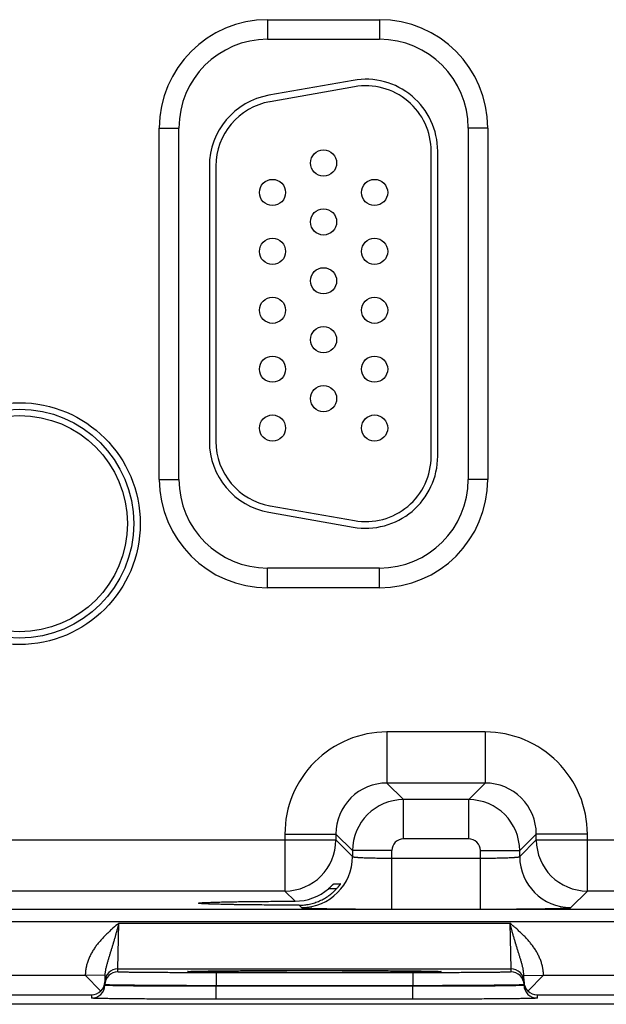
# Model space of a CAD drawing. Header units: inches. Extents: x 0 to 34, y 0 to 22.
# Tile 31 of 111: x 14.9 to 15.8, y 12.8 to 14.3. Entities that reach past the tile are written whole.
import ezdxf

# ---------------------------------------------------------------- set-up
doc = ezdxf.new("R2010")
doc.units = ezdxf.units.IN
doc.header["$LTSCALE"] = 1.87
doc.header["$MEASUREMENT"] = 0
doc.layers.get('0').update_dxf_attribs({"linetype": 'CONTINUOUS'})

msp = doc.modelspace()

# ---------------------------------------------------------------- linework, layer by layer
at = {"color": 7, "linetype": 'CONTINUOUS'}
for p, q in [((15.2841, 14.3353), (15.4551, 14.3353)), ((15.2841, 14.3353), (15.2841, 14.3053)), ((15.4551, 14.3353), (15.4551, 14.3053)), ((15.2841, 14.3053), (15.4551, 14.3053)), ((15.415, 14.2426), (15.286, 14.2199)), ((15.4168, 14.2328), (15.2878, 14.21)), ((15.1186, 14.1698), (15.1486, 14.1698)), ((15.1186, 13.6328), (15.1186, 14.1698)), ((15.1486, 13.6328), (15.1486, 14.1698)), ((15.6207, 14.1698), (15.5907, 14.1698)), ((15.5907, 14.1698), (15.5907, 13.6328)), ((15.6207, 14.1698), (15.6207, 13.6328)), ((15.5341, 13.6683), (15.5341, 14.1343)), ((15.5441, 13.6683), (15.5441, 14.1343)), ((15.1951, 14.1115), (15.1951, 13.691)), ((15.2051, 14.1115), (15.2051, 13.691)), ((15.1186, 13.6328), (15.1486, 13.6328)), ((15.6207, 13.6328), (15.5907, 13.6328)), ((15.2878, 13.5925), (15.4168, 13.5698)), ((15.286, 13.5827), (15.415, 13.5599)), ((15.4551, 13.4972), (15.2841, 13.4972)), ((15.2841, 13.4672), (15.2841, 13.4972)), ((15.4551, 13.4672), (15.4551, 13.4972)), ((15.4551, 13.4672), (15.2841, 13.4672)), ((15.6168, 13.2469), (15.4665, 13.2469)), ((15.4665, 13.2469), (15.4665, 13.1689)), ((15.6168, 13.2469), (15.6168, 13.1689)), ((15.6168, 13.1689), (15.4665, 13.1689)), ((15.4665, 13.1689), (15.4919, 13.1435)), ((15.6168, 13.1689), (15.5914, 13.1435)), ((15.5914, 13.1435), (15.4919, 13.1435)), ((15.4919, 13.0836), (15.4919, 13.1435)), ((15.5914, 13.0836), (15.5914, 13.1435)), ((15.3105, 13.0909), (15.3885, 13.0909)), ((15.3105, 13.0909), (15.3105, 13.0039)), ((15.3885, 13.0909), (15.4139, 13.0656)), ((15.3885, 13.0909), (15.3885, 13.0819)), ((15.6948, 13.0909), (15.6694, 13.0656)), ((15.7728, 13.0909), (15.6948, 13.0909)), ((15.6948, 13.0819), (15.6948, 13.0909)), ((15.7728, 13.0039), (15.7728, 13.0909)), ((14.7648, 13.0819), (15.3885, 13.0819)), ((15.3885, 13.0819), (15.4139, 13.0565)), ((15.5914, 13.0836), (15.4919, 13.0836)), ((15.6694, 13.0565), (15.6948, 13.0819)), ((15.6948, 13.0819), (16.3185, 13.0819)), ((15.4739, 13.0656), (15.4139, 13.0656)), ((15.4139, 13.0656), (15.4139, 13.0565)), ((15.4739, 12.9762), (15.4739, 13.0656)), ((15.6094, 13.0656), (15.6694, 13.0656)), ((15.6094, 12.9762), (15.6094, 13.0656)), ((15.6694, 13.0565), (15.6694, 13.0656)), ((15.4739, 13.0542), (15.6094, 13.0542)), ((15.3852, 13.0151), (15.3955, 13.0151)), ((15.3105, 13.0039), (14.8428, 13.0039)), ((15.3261, 12.9883), (15.3105, 13.0039)), ((15.3895, 13.0073), (15.3771, 13.0073)), ((15.7474, 12.9785), (15.7728, 13.0039)), ((16.2405, 13.0039), (15.7728, 13.0039)), ((15.1785, 12.9853), (15.1785, 12.9853)), ((10.2741, 12.9761), (17.6723, 12.9761)), ((15.3322, 12.9822), (15.3359, 12.9785)), ((15.4739, 12.9762), (15.6094, 12.9762)), ((10.2741, 12.9571), (17.6723, 12.9571)), ((15.0553, 12.8849), (15.0568, 12.9549)), ((15.0568, 12.9549), (15.6544, 12.9549)), ((15.6544, 12.9549), (15.656, 12.8849)), ((15.0553, 12.8849), (15.656, 12.8849)), ((15.0553, 12.8803), (15.0553, 12.8849)), ((15.1619, 12.8808), (15.1641, 12.881)), ((15.1644, 12.881), (15.1646, 12.881)), ((15.1646, 12.881), (15.1649, 12.8811)), ((15.1649, 12.8811), (15.1652, 12.8811)), ((15.1652, 12.8811), (15.1658, 12.8811)), ((15.1658, 12.8811), (15.1665, 12.8811)), ((15.1665, 12.8811), (15.1678, 12.8812)), ((15.1678, 12.8812), (15.1693, 12.8812)), ((15.1693, 12.8812), (15.1718, 12.8813)), ((15.1718, 12.8813), (15.1748, 12.8814)), ((15.1748, 12.8814), (15.1785, 12.8815)), ((15.1785, 12.8815), (15.183, 12.8816)), ((15.183, 12.8816), (15.1884, 12.8816)), ((15.1884, 12.8816), (15.1935, 12.8817)), ((15.1935, 12.8817), (15.1994, 12.8818)), ((15.1994, 12.8818), (15.2061, 12.8819)), ((15.506, 12.8789), (15.2053, 12.8789)), ((15.2053, 12.8789), (15.2053, 12.8591)), ((15.2061, 12.8819), (15.2141, 12.8819)), ((15.2141, 12.8819), (15.2237, 12.882)), ((15.2237, 12.882), (15.2324, 12.8821)), ((15.2324, 12.8821), (15.2426, 12.8822)), ((15.2426, 12.8822), (15.255, 12.8822)), ((15.255, 12.8822), (15.2647, 12.8823)), ((15.2647, 12.8823), (15.2755, 12.8823)), ((15.2755, 12.8823), (15.2872, 12.8824)), ((15.2872, 12.8824), (15.2992, 12.8824)), ((15.2992, 12.8824), (15.3113, 12.8824)), ((15.3113, 12.8824), (15.3237, 12.8825)), ((15.3237, 12.8825), (15.3362, 12.8825)), ((15.3362, 12.8825), (15.3488, 12.8825)), ((15.3488, 12.8825), (15.3614, 12.8825)), ((15.3614, 12.8825), (15.374, 12.8825)), ((15.374, 12.8825), (15.3865, 12.8825)), ((15.3865, 12.8825), (15.3989, 12.8824)), ((15.3989, 12.8824), (15.4111, 12.8824)), ((15.4111, 12.8824), (15.4231, 12.8824)), ((15.4231, 12.8824), (15.4347, 12.8823)), ((15.4347, 12.8823), (15.4461, 12.8823)), ((15.4461, 12.8823), (15.457, 12.8822)), ((15.457, 12.8822), (15.4675, 12.8822)), ((15.4675, 12.8822), (15.4776, 12.8821)), ((15.4776, 12.8821), (15.4871, 12.882)), ((15.4871, 12.882), (15.4959, 12.882)), ((15.4959, 12.882), (15.5031, 12.8819)), ((15.5031, 12.8819), (15.5119, 12.8818)), ((15.506, 12.8789), (15.506, 12.8591)), ((15.5119, 12.8818), (15.5188, 12.8817)), ((15.5188, 12.8817), (15.5244, 12.8816)), ((15.5244, 12.8816), (15.5289, 12.8815)), ((15.5289, 12.8815), (15.5326, 12.8815)), ((15.5326, 12.8815), (15.5365, 12.8814)), ((15.5365, 12.8814), (15.5395, 12.8813)), ((15.5395, 12.8813), (15.5419, 12.8812)), ((15.5419, 12.8812), (15.5433, 12.8812)), ((15.5433, 12.8812), (15.5445, 12.8812)), ((15.5445, 12.8812), (15.5454, 12.8811)), ((15.5454, 12.8811), (15.5459, 12.8811)), ((15.5459, 12.8811), (15.5463, 12.8811)), ((15.5463, 12.8811), (15.5466, 12.8811)), ((15.5466, 12.8811), (15.5469, 12.881)), ((15.5472, 12.881), (15.5494, 12.8808)), ((15.656, 12.8849), (15.656, 12.8803)), ((14.7758, 12.8753), (15.0055, 12.8753)), ((15.0354, 12.8747), (15.0055, 12.8752)), ((15.0292, 12.8511), (15.0055, 12.8752)), ((15.0354, 12.8747), (15.0353, 12.8649)), ((15.0353, 12.8599), (15.0353, 12.8649)), ((15.0353, 12.8606), (15.0353, 12.8649)), ((15.6758, 12.8747), (15.7057, 12.8752)), ((15.676, 12.8649), (15.6758, 12.8747)), ((15.676, 12.8649), (15.676, 12.8606)), ((15.676, 12.8649), (15.676, 12.8599)), ((15.682, 12.8511), (15.7058, 12.8753)), ((15.7058, 12.8753), (15.9355, 12.8753)), ((15.0353, 12.8606), (15.0353, 12.8599)), ((15.506, 12.8591), (15.2053, 12.8591)), ((15.2053, 12.8591), (15.2053, 12.8584)), ((15.506, 12.8584), (15.2053, 12.8584)), ((15.2053, 12.8386), (15.2053, 12.8584)), ((15.506, 12.8591), (15.506, 12.8584)), ((15.506, 12.8386), (15.506, 12.8584)), ((15.676, 12.8606), (15.676, 12.8599)), ((14.766, 12.8453), (15.0153, 12.8453)), ((15.0153, 12.8402), (15.0153, 12.8453)), ((15.506, 12.8386), (15.2053, 12.8386)), ((15.696, 12.8453), (15.9453, 12.8453)), ((15.696, 12.8453), (15.696, 12.8402)), ((17.8766, 12.8308), (8.4532, 12.8308))]:
    msp.add_line(p, q, dxfattribs=at)
for points in [[(15.1641, 12.881), (15.1641, 12.881), (15.1641, 12.881), (15.1641, 12.881), (15.1642, 12.881)], [(15.1642, 12.881), (15.1643, 12.881), (15.1644, 12.881)], [(15.5469, 12.881), (15.547, 12.881), (15.5471, 12.881), (15.5471, 12.881), (15.5471, 12.881)]]:
    msp.add_lwpolyline(points, dxfattribs=at)
for centre, radius in [((15.3696, 14.1163), 0.02), ((15.2916, 14.0713), 0.02), ((15.4476, 14.0713), 0.02), ((15.3696, 14.0263), 0.02), ((15.2916, 13.9813), 0.02), ((15.4476, 13.9813), 0.02), ((15.3696, 13.9363), 0.02), ((15.2916, 13.8913), 0.02), ((15.4476, 13.8913), 0.02), ((15.3696, 13.8463), 0.02), ((15.2916, 13.8013), 0.02), ((15.4476, 13.8013), 0.02), ((15.3696, 13.7563), 0.02), ((14.9046, 13.5653), 0.1848), ((14.9046, 13.5653), 0.175), ((14.9046, 13.5653), 0.1652), ((15.2916, 13.7113), 0.02), ((15.4476, 13.7113), 0.02)]:
    msp.add_circle(centre, radius, dxfattribs=at)
for centre, radius, start, end in [((15.2841, 14.1698), 0.1655, 90, 180), ((15.4551, 14.1698), 0.1655, 0, 90), ((15.2841, 14.1698), 0.1355, 90, 180), ((15.4551, 14.1698), 0.1355, 0, 90), ((15.4341, 14.1343), 0.11, 0, 100), ((15.4341, 14.1343), 0.1, 0, 100), ((15.3051, 14.1115), 0.11, 100, 180), ((15.3051, 14.1115), 0.1, 100, 180), ((15.3051, 13.691), 0.11, 180, 260), ((15.3051, 13.691), 0.1, 180, 260), ((15.4341, 13.6683), 0.11, 260, 360), ((15.4341, 13.6683), 0.1, 260, 360), ((15.2841, 13.6328), 0.1655, 180, 270), ((15.2841, 13.6328), 0.1355, 180, 270), ((15.4551, 13.6328), 0.1655, 270, 360), ((15.4551, 13.6328), 0.1355, 270, 360), ((15.4665, 13.0909), 0.156, 89.9966, 180.0034), ((15.6168, 13.0909), 0.156, 359.9966, 90.0034), ((15.4664, 13.091), 0.0779, 89.9712, 180.0288), ((15.6168, 13.091), 0.0779, 359.9712, 90.0288), ((15.4919, 13.0655), 0.078, 90.0148, 179.9847), ((15.5914, 13.0655), 0.078, 0.0148, 89.9847), ((15.3105, 13.0819), 0.078, 270.0209, 359.9791), ((15.4919, 13.0656), 0.018, 89.9966, 180.0034), ((15.5914, 13.0656), 0.018, 359.9966, 90.0034), ((15.7728, 13.0819), 0.078, 180.0209, 269.9791), ((15.3359, 13.0566), 0.078, 270.0209, 359.9791), ((15.7474, 13.0566), 0.078, 180.0209, 269.9791), ((15.3258, 13.0669), 0.0786, 270.1955, 310.6953), ((15.0553, 12.8649), 0.02, 89.9988, 178.9987), ((15.0553, 12.8603), 0.02, 89.9988, 178.9987), ((15.656, 12.8649), 0.02, 1.0013, 90.0012), ((15.656, 12.8603), 0.02, 1.0013, 90.0012), ((15.0156, 12.8653), 0.0197, 313.772, 358.9399), ((15.6956, 12.8653), 0.0197, 181.0601, 226.228), ((15.0153, 12.8602), 0.02, 269.9988, 358.9987), ((15.015, 12.8655), 0.0202, 270.6866, 314.5936), ((15.696, 12.8602), 0.02, 181.0013, 270.0012), ((15.6962, 12.8655), 0.0202, 225.4064, 269.3134)]:
    msp.add_arc(centre, radius, start, end, dxfattribs=at)
for points, knots in [([(15.4139, 13.0565), (15.4139, 13.0565), (15.4139, 13.0565), (15.4139, 13.0564), (15.414, 13.0564), (15.414, 13.0564), (15.4141, 13.0563), (15.4143, 13.0563), (15.4144, 13.0562), (15.4147, 13.0562), (15.4149, 13.0561), (15.4152, 13.0561), (15.4155, 13.056), (15.416, 13.0559), (15.4167, 13.0558), (15.4177, 13.0557), (15.4188, 13.0556), (15.42, 13.0555), (15.4213, 13.0554), (15.4228, 13.0553), (15.4244, 13.0552), (15.4261, 13.0551), (15.4286, 13.055), (15.4319, 13.0548), (15.4363, 13.0547), (15.4409, 13.0546), (15.4459, 13.0544), (15.4512, 13.0543), (15.4567, 13.0543), (15.4623, 13.0542), (15.4681, 13.0542), (15.4719, 13.0542), (15.4739, 13.0542)], [0, 0, 0, 0, 0.001207, 0.001961, 0.002833, 0.003829, 0.004956, 0.007611, 0.010815, 0.014577, 0.018901, 0.023789, 0.029239, 0.035252, 0.048956, 0.064875, 0.08298, 0.103229, 0.12558, 0.14998, 0.176375, 0.204704, 0.234901, 0.300614, 0.372901, 0.451088, 0.534442, 0.622178, 0.713474, 0.807469, 0.903279, 1, 1, 1, 1]), ([(15.6094, 13.0542), (15.6114, 13.0542), (15.6152, 13.0542), (15.621, 13.0542), (15.6266, 13.0543), (15.6321, 13.0543), (15.6373, 13.0544), (15.6423, 13.0546), (15.647, 13.0547), (15.6514, 13.0548), (15.6547, 13.055), (15.6572, 13.0551), (15.6589, 13.0552), (15.6605, 13.0553), (15.662, 13.0554), (15.6633, 13.0555), (15.6645, 13.0556), (15.6656, 13.0557), (15.6665, 13.0558), (15.6673, 13.0559), (15.6678, 13.056), (15.6681, 13.0561), (15.6684, 13.0561), (15.6686, 13.0562), (15.6688, 13.0562), (15.669, 13.0563), (15.6692, 13.0563), (15.6692, 13.0564), (15.6693, 13.0564), (15.6693, 13.0564), (15.6694, 13.0565), (15.6694, 13.0565), (15.6694, 13.0565)], [0, 0, 0, 0, 0.096721, 0.192531, 0.286526, 0.377822, 0.465558, 0.548912, 0.627099, 0.699386, 0.765099, 0.795296, 0.823625, 0.85002, 0.87442, 0.896771, 0.91702, 0.935125, 0.951044, 0.964748, 0.970761, 0.976211, 0.981099, 0.985423, 0.989185, 0.992389, 0.995044, 0.996171, 0.997167, 0.998039, 0.998793, 1, 1, 1, 1]), ([(15.3771, 13.0073), (15.3776, 13.0078), (15.3783, 13.0084), (15.3793, 13.0093), (15.3799, 13.0099), (15.3806, 13.0105), (15.3813, 13.0112), (15.3819, 13.0118), (15.3825, 13.0124), (15.383, 13.0129), (15.3834, 13.0133), (15.3837, 13.0137), (15.384, 13.0139), (15.3842, 13.0141), (15.3844, 13.0143), (15.3845, 13.0145), (15.3847, 13.0147), (15.3848, 13.0148), (15.3849, 13.0149), (15.385, 13.015), (15.3851, 13.015), (15.3851, 13.0151), (15.3851, 13.0151), (15.3852, 13.0151), (15.3852, 13.0151), (15.3852, 13.0151), (15.3852, 13.0151), (15.3852, 13.0151), (15.3852, 13.0151)], [0, 0, 0, 0, 0.173069, 0.25813, 0.341741, 0.4235, 0.502943, 0.579537, 0.652667, 0.721616, 0.785552, 0.815343, 0.843507, 0.869898, 0.894362, 0.916736, 0.936847, 0.954515, 0.969555, 0.976033, 0.981784, 0.986788, 0.991023, 0.994469, 0.997113, 0.998946, 0.999565, 1, 1, 1, 1]), ([(15.3955, 13.0151), (15.3955, 13.0151), (15.3955, 13.0151), (15.3955, 13.0151), (15.3955, 13.0151), (15.3955, 13.0151), (15.3955, 13.0151), (15.3955, 13.0151), (15.3955, 13.0151), (15.3955, 13.0151), (15.3955, 13.0151), (15.3955, 13.015), (15.3955, 13.015), (15.3954, 13.0149), (15.3954, 13.0148), (15.3953, 13.0147), (15.3952, 13.0146), (15.3952, 13.0145), (15.395, 13.0143), (15.3948, 13.014), (15.3945, 13.0136), (15.3942, 13.0131), (15.3938, 13.0125), (15.3934, 13.012), (15.3929, 13.0114), (15.3924, 13.0108), (15.3919, 13.0101), (15.3913, 13.0095), (15.3906, 13.0086), (15.39, 13.0079), (15.3896, 13.0075)], [0, 0, 0, 0, 0.000305, 0.000608, 0.00102, 0.00159, 0.002336, 0.003265, 0.004379, 0.005679, 0.008833, 0.012721, 0.01733, 0.022647, 0.035344, 0.050685, 0.059306, 0.068538, 0.088769, 0.135831, 0.190836, 0.252811, 0.320858, 0.394158, 0.471968, 0.553616, 0.638495, 0.726053, 0.815791, 1, 1, 1, 1]), ([(15.3322, 12.9822), (15.3336, 12.9822), (15.3362, 12.9823), (15.3403, 12.9826), (15.3443, 12.9831), (15.3483, 12.9838), (15.3522, 12.9848), (15.3574, 12.9863), (15.3637, 12.9887), (15.3697, 12.9917), (15.3743, 12.9945), (15.3776, 12.9968), (15.3808, 12.9992), (15.3839, 13.0018), (15.3868, 13.0046), (15.3887, 13.0065), (15.3896, 13.0075)], [0, 0, 0, 0, 0.062323, 0.124811, 0.187429, 0.250137, 0.312899, 0.37568, 0.501127, 0.626327, 0.688819, 0.751218, 0.813527, 0.875752, 0.937904, 1, 1, 1, 1]), ([(15.1785, 12.9853), (15.1785, 12.9853), (15.1785, 12.9853), (15.1785, 12.9854), (15.1785, 12.9854), (15.1786, 12.9854), (15.1787, 12.9854), (15.1788, 12.9855), (15.1789, 12.9855), (15.1791, 12.9855), (15.1793, 12.9856), (15.1797, 12.9856), (15.1801, 12.9857), (15.1807, 12.9858), (15.1814, 12.9858), (15.1821, 12.9859), (15.1832, 12.986), (15.1849, 12.9861), (15.1871, 12.9862), (15.1896, 12.9864), (15.1924, 12.9865), (15.1956, 12.9866), (15.1991, 12.9867), (15.2028, 12.9869), (15.2069, 12.987), (15.2112, 12.9871), (15.2158, 12.9872), (15.2207, 12.9873), (15.2258, 12.9874), (15.2332, 12.9875), (15.2429, 12.9877), (15.2552, 12.9878), (15.2683, 12.988), (15.282, 12.9881), (15.2963, 12.9882), (15.3111, 12.9883), (15.3211, 12.9883), (15.3261, 12.9883)], [0, 0, 0, 0, 0.000271, 0.000441, 0.00064, 0.001129, 0.00175, 0.002505, 0.003398, 0.004429, 0.0056, 0.008361, 0.011682, 0.015562, 0.02, 0.024995, 0.030544, 0.043297, 0.058244, 0.075364, 0.09464, 0.116043, 0.139519, 0.165015, 0.192474, 0.221841, 0.253063, 0.286084, 0.32085, 0.357303, 0.434997, 0.518522, 0.607216, 0.70042, 0.797459, 0.897581, 1, 1, 1, 1]), ([(15.3322, 12.9822), (15.327, 12.9822), (15.3166, 12.9823), (15.3013, 12.9823), (15.2864, 12.9824), (15.2721, 12.9826), (15.2585, 12.9827), (15.2456, 12.9829), (15.2354, 12.983), (15.2278, 12.9831), (15.2224, 12.9832), (15.2173, 12.9834), (15.2125, 12.9835), (15.2079, 12.9836), (15.2037, 12.9837), (15.1998, 12.9838), (15.1961, 12.9839), (15.1928, 12.9841), (15.1899, 12.9842), (15.1873, 12.9843), (15.1853, 12.9844), (15.1839, 12.9845), (15.1829, 12.9846), (15.1821, 12.9847), (15.1813, 12.9847), (15.1807, 12.9848), (15.1802, 12.9849), (15.1798, 12.9849), (15.1796, 12.9849), (15.1794, 12.985), (15.1792, 12.985), (15.179, 12.985), (15.1789, 12.9851), (15.1787, 12.9851), (15.1786, 12.9851), (15.1786, 12.9852), (15.1785, 12.9852), (15.1785, 12.9852), (15.1785, 12.9852), (15.1785, 12.9853), (15.1785, 12.9853), (15.1785, 12.9853), (15.1785, 12.9853)], [0, 0, 0, 0, 0.101866, 0.20169, 0.298653, 0.391946, 0.480843, 0.564654, 0.642687, 0.67932, 0.714258, 0.747442, 0.778812, 0.808312, 0.835885, 0.861473, 0.885019, 0.906465, 0.925756, 0.942856, 0.957747, 0.964357, 0.970408, 0.975897, 0.980822, 0.985181, 0.988973, 0.990656, 0.992197, 0.993595, 0.994851, 0.995965, 0.996937, 0.997769, 0.998462, 0.999019, 0.999249, 0.999447, 0.999617, 0.999761, 0.999886, 1, 1, 1, 1]), ([(15.3359, 12.9785), (15.3359, 12.9785), (15.3359, 12.9785), (15.3359, 12.9785), (15.336, 12.9785), (15.3361, 12.9785), (15.3362, 12.9784), (15.3363, 12.9784), (15.3365, 12.9784), (15.3368, 12.9783), (15.3372, 12.9783), (15.3377, 12.9782), (15.3383, 12.9781), (15.339, 12.9781), (15.3397, 12.978), (15.3405, 12.978), (15.3414, 12.9779), (15.3428, 12.9778), (15.3447, 12.9777), (15.3472, 12.9776), (15.35, 12.9775), (15.353, 12.9774), (15.3564, 12.9773), (15.36, 12.9772), (15.364, 12.9771), (15.3681, 12.977), (15.3726, 12.977), (15.3789, 12.9768), (15.3874, 12.9767), (15.3982, 12.9766), (15.4097, 12.9765), (15.4218, 12.9764), (15.4344, 12.9763), (15.4473, 12.9762), (15.4605, 12.9762), (15.4694, 12.9762), (15.4739, 12.9762)], [0, 0, 0, 0, 0.000163, 0.000356, 0.000837, 0.001454, 0.002211, 0.003109, 0.004151, 0.006666, 0.009759, 0.013431, 0.01768, 0.022505, 0.027903, 0.033872, 0.040409, 0.047509, 0.063386, 0.081466, 0.101706, 0.124061, 0.148477, 0.174898, 0.203262, 0.233501, 0.265545, 0.299319, 0.371734, 0.450065, 0.533574, 0.621476, 0.712942, 0.807113, 0.9031, 1, 1, 1, 1]), ([(15.6094, 12.9762), (15.6139, 12.9762), (15.6228, 12.9762), (15.636, 12.9762), (15.6489, 12.9763), (15.6615, 12.9764), (15.6736, 12.9765), (15.6851, 12.9766), (15.6959, 12.9767), (15.7044, 12.9768), (15.7107, 12.977), (15.7151, 12.977), (15.7193, 12.9771), (15.7232, 12.9772), (15.7269, 12.9773), (15.7302, 12.9774), (15.7333, 12.9775), (15.7361, 12.9776), (15.7386, 12.9777), (15.7405, 12.9778), (15.7418, 12.9779), (15.7427, 12.978), (15.7436, 12.978), (15.7443, 12.9781), (15.745, 12.9781), (15.7456, 12.9782), (15.7461, 12.9783), (15.7465, 12.9783), (15.7468, 12.9784), (15.747, 12.9784), (15.7471, 12.9784), (15.7472, 12.9785), (15.7473, 12.9785), (15.7473, 12.9785), (15.7474, 12.9785), (15.7474, 12.9785), (15.7474, 12.9785)], [0, 0, 0, 0, 0.0969, 0.192887, 0.287058, 0.378524, 0.466426, 0.549935, 0.628266, 0.700681, 0.734455, 0.766499, 0.796738, 0.825102, 0.851523, 0.875939, 0.898294, 0.918534, 0.936614, 0.952491, 0.959591, 0.966128, 0.972097, 0.977495, 0.98232, 0.986569, 0.990241, 0.993334, 0.995849, 0.996891, 0.997789, 0.998546, 0.999163, 0.999644, 0.999837, 1, 1, 1, 1]), ([(15.0568, 12.9549), (15.0538, 12.9523), (15.0491, 12.9483), (15.0431, 12.9428), (15.0386, 12.9386), (15.0343, 12.9343), (15.0308, 12.9306), (15.0281, 12.9275), (15.0261, 12.9252), (15.0242, 12.9228), (15.0223, 12.9204), (15.0205, 12.9179), (15.0188, 12.9154), (15.0172, 12.9128), (15.0156, 12.9101), (15.0141, 12.9075), (15.0123, 12.9038), (15.0103, 12.8991), (15.0086, 12.8943), (15.0075, 12.8904), (15.0069, 12.8879), (15.0065, 12.8859), (15.0063, 12.8844), (15.006, 12.8829), (15.0059, 12.8814), (15.0057, 12.8798), (15.0056, 12.8783), (15.0055, 12.8768), (15.0055, 12.8758), (15.0055, 12.8753)], [0, 0, 0, 0, 0.125001, 0.187502, 0.250003, 0.312504, 0.375004, 0.406255, 0.437506, 0.468757, 0.500008, 0.53126, 0.562511, 0.593762, 0.625012, 0.656263, 0.687514, 0.750004, 0.812492, 0.843742, 0.874992, 0.890618, 0.906244, 0.92187, 0.937496, 0.953122, 0.968748, 0.984374, 1, 1, 1, 1]), ([(15.0568, 12.9549), (15.0566, 12.954), (15.0562, 12.9527), (15.0557, 12.9509), (15.0554, 12.9495), (15.055, 12.9482), (15.0545, 12.9464), (15.0539, 12.9442), (15.0531, 12.9415), (15.0525, 12.9393), (15.052, 12.9375), (15.0515, 12.9357), (15.0509, 12.9336), (15.0502, 12.9309), (15.0494, 12.9284), (15.0488, 12.9262), (15.0483, 12.9245), (15.0479, 12.9232), (15.0475, 12.922), (15.047, 12.9203), (15.0464, 12.9182), (15.0456, 12.9157), (15.0449, 12.9133), (15.0441, 12.9108), (15.0431, 12.9076), (15.0421, 12.9044), (15.0411, 12.9012), (15.0404, 12.8989), (15.0397, 12.8965), (15.039, 12.8941), (15.0383, 12.8918), (15.0377, 12.8894), (15.0371, 12.887), (15.0366, 12.8846), (15.0361, 12.8821), (15.0357, 12.8788), (15.0355, 12.8763), (15.0354, 12.8747)], [0, 0, 0, 0, 0.033611, 0.050408, 0.067194, 0.083966, 0.100721, 0.134165, 0.1675, 0.200702, 0.217245, 0.233745, 0.266607, 0.299272, 0.331722, 0.36394, 0.379958, 0.395913, 0.411807, 0.427638, 0.45911, 0.490326, 0.521286, 0.551998, 0.582476, 0.642799, 0.672682, 0.702419, 0.732044, 0.761588, 0.791091, 0.820598, 0.850144, 0.87978, 0.909544, 0.93948, 1, 1, 1, 1]), ([(15.6758, 12.8747), (15.6758, 12.8763), (15.6756, 12.8788), (15.6751, 12.8821), (15.6747, 12.8846), (15.6742, 12.887), (15.6736, 12.8894), (15.673, 12.8918), (15.6723, 12.8941), (15.6716, 12.8965), (15.6709, 12.8989), (15.6702, 12.9012), (15.6692, 12.9044), (15.6682, 12.9076), (15.6672, 12.9108), (15.6664, 12.9132), (15.6657, 12.9157), (15.6649, 12.9182), (15.6643, 12.9203), (15.6638, 12.922), (15.6634, 12.9232), (15.663, 12.9245), (15.6625, 12.9262), (15.6619, 12.9283), (15.6611, 12.9309), (15.6604, 12.9335), (15.6597, 12.9357), (15.6592, 12.9375), (15.6587, 12.9393), (15.6581, 12.9415), (15.6574, 12.9442), (15.6568, 12.9464), (15.6563, 12.9482), (15.6558, 12.95), (15.6552, 12.9522), (15.6547, 12.954), (15.6544, 12.9549)], [0, 0, 0, 0, 0.06052, 0.090458, 0.120222, 0.149858, 0.179405, 0.208912, 0.238416, 0.26796, 0.297585, 0.327322, 0.357205, 0.417528, 0.448006, 0.478718, 0.509678, 0.540892, 0.572365, 0.588196, 0.604089, 0.620044, 0.636061, 0.668279, 0.700729, 0.733393, 0.766255, 0.782755, 0.799298, 0.832499, 0.865834, 0.899278, 0.916033, 0.932805, 0.966389, 1, 1, 1, 1]), ([(15.7058, 12.8753), (15.7058, 12.8758), (15.7058, 12.8768), (15.7057, 12.8783), (15.7056, 12.8798), (15.7054, 12.8814), (15.7052, 12.8829), (15.705, 12.8844), (15.7047, 12.8859), (15.7043, 12.8879), (15.7038, 12.8904), (15.7027, 12.8943), (15.701, 12.8991), (15.699, 12.9038), (15.6971, 12.9075), (15.6956, 12.9101), (15.6941, 12.9128), (15.6925, 12.9154), (15.6907, 12.9179), (15.6889, 12.9204), (15.6871, 12.9228), (15.6852, 12.9252), (15.6832, 12.9275), (15.6812, 12.9298), (15.6791, 12.9321), (15.6763, 12.935), (15.6727, 12.9386), (15.6682, 12.9428), (15.6637, 12.9469), (15.6591, 12.9509), (15.656, 12.9536), (15.6544, 12.9549)], [0, 0, 0, 0, 0.015626, 0.031252, 0.046878, 0.062504, 0.07813, 0.093755, 0.109381, 0.125007, 0.156257, 0.187507, 0.249995, 0.312485, 0.343736, 0.374986, 0.406237, 0.437488, 0.468739, 0.49999, 0.531241, 0.562492, 0.593743, 0.624994, 0.656245, 0.687497, 0.749997, 0.812498, 0.874999, 0.9375, 1, 1, 1, 1]), ([(15.2053, 12.8789), (15.2004, 12.8789), (15.1906, 12.879), (15.1761, 12.879), (15.1619, 12.879), (15.1481, 12.879), (15.1348, 12.8791), (15.1222, 12.8792), (15.1122, 12.8792), (15.1046, 12.8793), (15.0993, 12.8793), (15.0942, 12.8794), (15.0894, 12.8794), (15.0849, 12.8795), (15.0807, 12.8795), (15.0767, 12.8796), (15.0731, 12.8796), (15.0698, 12.8797), (15.0668, 12.8798), (15.0645, 12.8798), (15.0629, 12.8798), (15.0618, 12.8799), (15.0607, 12.8799), (15.0598, 12.8799), (15.059, 12.88), (15.0582, 12.88), (15.0575, 12.88), (15.0569, 12.8801), (15.0564, 12.8801), (15.0561, 12.8801), (15.0558, 12.8801), (15.0557, 12.8802), (15.0556, 12.8802), (15.0555, 12.8802), (15.0554, 12.8802), (15.0554, 12.8802), (15.0554, 12.8802), (15.0553, 12.8802), (15.0553, 12.8802), (15.0553, 12.8802), (15.0553, 12.8802), (15.0553, 12.8802), (15.0553, 12.8803)], [0, 0, 0, 0, 0.097998, 0.195053, 0.29023, 0.382613, 0.471311, 0.555471, 0.634282, 0.671442, 0.706984, 0.740823, 0.772877, 0.80307, 0.831327, 0.857582, 0.881771, 0.903837, 0.923725, 0.941388, 0.949372, 0.956785, 0.963621, 0.969877, 0.97555, 0.980635, 0.985131, 0.989034, 0.992342, 0.995055, 0.996187, 0.99717, 0.998004, 0.99869, 0.998977, 0.999227, 0.999441, 0.999618, 0.999761, 0.999819, 0.999869, 1, 1, 1, 1]), ([(15.5494, 12.8808), (15.5494, 12.8808), (15.5494, 12.8808), (15.5494, 12.8808), (15.5494, 12.8808), (15.5493, 12.8808), (15.5493, 12.8807), (15.5493, 12.8807), (15.5492, 12.8807), (15.5492, 12.8807), (15.5491, 12.8807), (15.549, 12.8807), (15.5488, 12.8807), (15.5486, 12.8806), (15.5484, 12.8806), (15.5482, 12.8806), (15.5478, 12.8806), (15.5472, 12.8805), (15.5465, 12.8805), (15.5456, 12.8805), (15.5446, 12.8804), (15.5435, 12.8804), (15.5423, 12.8803), (15.541, 12.8803), (15.5395, 12.8803), (15.538, 12.8802), (15.5363, 12.8802), (15.5339, 12.8801), (15.5306, 12.8801), (15.5263, 12.88), (15.5216, 12.8799), (15.5165, 12.8798), (15.5111, 12.8798), (15.5052, 12.8797), (15.499, 12.8797), (15.4925, 12.8796), (15.4856, 12.8795), (15.4758, 12.8795), (15.4629, 12.8794), (15.4466, 12.8793), (15.4295, 12.8792), (15.4117, 12.8792), (15.3933, 12.8791), (15.3746, 12.8791), (15.3556, 12.8791), (15.3367, 12.8791), (15.318, 12.8791), (15.2996, 12.8792), (15.2818, 12.8792), (15.2646, 12.8793), (15.2484, 12.8794), (15.2355, 12.8795), (15.2257, 12.8795), (15.2188, 12.8796), (15.2122, 12.8797), (15.206, 12.8797), (15.2002, 12.8798), (15.1947, 12.8798), (15.1896, 12.8799), (15.1849, 12.88), (15.1807, 12.8801), (15.1774, 12.8801), (15.1749, 12.8802), (15.1733, 12.8802), (15.1717, 12.8803), (15.1703, 12.8803), (15.169, 12.8803), (15.1678, 12.8804), (15.1667, 12.8804), (15.1657, 12.8805), (15.1648, 12.8805), (15.164, 12.8805), (15.1635, 12.8806), (15.1631, 12.8806), (15.1628, 12.8806), (15.1626, 12.8806), (15.1624, 12.8807), (15.1623, 12.8807), (15.1622, 12.8807), (15.1621, 12.8807), (15.162, 12.8807), (15.162, 12.8807), (15.162, 12.8807), (15.1619, 12.8808), (15.1619, 12.8808), (15.1619, 12.8808), (15.1619, 12.8808), (15.1619, 12.8808), (15.1619, 12.8808)], [0, 0, 0, 0, 0.000029, 0.000048, 0.00007, 0.000126, 0.000199, 0.00029, 0.000399, 0.000526, 0.000672, 0.001019, 0.00144, 0.001936, 0.002507, 0.003152, 0.003871, 0.005534, 0.007493, 0.009747, 0.012297, 0.015139, 0.018272, 0.021696, 0.025406, 0.029403, 0.033683, 0.038243, 0.048196, 0.059236, 0.071337, 0.084468, 0.098599, 0.113695, 0.129721, 0.146638, 0.164407, 0.182984, 0.22238, 0.264445, 0.308776, 0.354949, 0.402517, 0.451023, 0.5, 0.548977, 0.597482, 0.645051, 0.691223, 0.735555, 0.77762, 0.817015, 0.835593, 0.853361, 0.870279, 0.886305, 0.901401, 0.915532, 0.928663, 0.940764, 0.951804, 0.961757, 0.966317, 0.970597, 0.974594, 0.978304, 0.981728, 0.984861, 0.987703, 0.990253, 0.992507, 0.994466, 0.996129, 0.996848, 0.997493, 0.998064, 0.998559, 0.998981, 0.999328, 0.999474, 0.999601, 0.99971, 0.999801, 0.999874, 0.99993, 0.999952, 0.999971, 1, 1, 1, 1]), ([(15.1641, 12.881), (15.1643, 12.8811), (15.1648, 12.8811), (15.1659, 12.8811), (15.1675, 12.8812), (15.1698, 12.8813), (15.1724, 12.8813), (15.1753, 12.8814), (15.1786, 12.8815), (15.1823, 12.8815), (15.1878, 12.8816), (15.1956, 12.8817), (15.2058, 12.8819), (15.2172, 12.882), (15.2297, 12.8821), (15.2432, 12.8822), (15.2628, 12.8823), (15.289, 12.8824), (15.3218, 12.8825), (15.3556, 12.8825), (15.3895, 12.8825), (15.4223, 12.8824), (15.4484, 12.8823), (15.4681, 12.8822), (15.4816, 12.8821), (15.4941, 12.882), (15.5055, 12.8819), (15.5157, 12.8817), (15.5234, 12.8816), (15.529, 12.8815), (15.5326, 12.8815), (15.5359, 12.8814), (15.5389, 12.8813), (15.5415, 12.8813), (15.5437, 12.8812), (15.5453, 12.8811), (15.5464, 12.8811), (15.5469, 12.8811), (15.5472, 12.881)], [0, 0, 0, 0, 0.001812, 0.003868, 0.00871, 0.014518, 0.021281, 0.028987, 0.03762, 0.047164, 0.0576, 0.08106, 0.107814, 0.137654, 0.170348, 0.205637, 0.243241, 0.324199, 0.410683, 0.499973, 0.589263, 0.67575, 0.756713, 0.79432, 0.829613, 0.862311, 0.892155, 0.918914, 0.942378, 0.952817, 0.962363, 0.970999, 0.978708, 0.985473, 0.991284, 0.996129, 0.998187, 1, 1, 1, 1]), ([(15.656, 12.8803), (15.656, 12.8802), (15.656, 12.8802), (15.656, 12.8802), (15.6559, 12.8802), (15.6559, 12.8802), (15.6559, 12.8802), (15.6559, 12.8802), (15.6558, 12.8802), (15.6558, 12.8802), (15.6557, 12.8802), (15.6556, 12.8802), (15.6554, 12.8801), (15.6552, 12.8801), (15.6548, 12.8801), (15.6543, 12.8801), (15.6537, 12.88), (15.6531, 12.88), (15.6523, 12.88), (15.6515, 12.8799), (15.6505, 12.8799), (15.6495, 12.8799), (15.6484, 12.8798), (15.6467, 12.8798), (15.6445, 12.8798), (15.6415, 12.8797), (15.6382, 12.8796), (15.6345, 12.8796), (15.6306, 12.8795), (15.6264, 12.8795), (15.6218, 12.8794), (15.617, 12.8794), (15.612, 12.8793), (15.6066, 12.8793), (15.5991, 12.8792), (15.5891, 12.8792), (15.5765, 12.8791), (15.5632, 12.879), (15.5494, 12.879), (15.5352, 12.879), (15.5207, 12.879), (15.5109, 12.8789), (15.506, 12.8789)], [0, 0, 0, 0, 0.000131, 0.000181, 0.000239, 0.000382, 0.000559, 0.000773, 0.001023, 0.00131, 0.001996, 0.00283, 0.003813, 0.004945, 0.007658, 0.010966, 0.014869, 0.019365, 0.02445, 0.030123, 0.036379, 0.043215, 0.050628, 0.058612, 0.076275, 0.096163, 0.118229, 0.142418, 0.168673, 0.19693, 0.227123, 0.259177, 0.293016, 0.328558, 0.365718, 0.444529, 0.528689, 0.617387, 0.70977, 0.804947, 0.902002, 1, 1, 1, 1]), ([(15.2053, 12.8591), (15.1997, 12.8591), (15.1887, 12.8592), (15.1722, 12.8592), (15.1561, 12.8593), (15.1404, 12.8593), (15.1254, 12.8594), (15.1111, 12.8595), (15.0998, 12.8596), (15.0912, 12.8596), (15.0852, 12.8597), (15.0794, 12.8598), (15.074, 12.8598), (15.0688, 12.8599), (15.064, 12.8599), (15.0596, 12.86), (15.0555, 12.86), (15.0517, 12.8601), (15.0488, 12.8601), (15.0467, 12.8602), (15.0453, 12.8602), (15.0439, 12.8602), (15.0426, 12.8603), (15.0415, 12.8603), (15.0404, 12.8603), (15.0395, 12.8603), (15.0386, 12.8604), (15.0378, 12.8604), (15.0372, 12.8604), (15.0367, 12.8605), (15.0363, 12.8605), (15.0361, 12.8605), (15.0359, 12.8605), (15.0358, 12.8605), (15.0356, 12.8605), (15.0355, 12.8605), (15.0354, 12.8606), (15.0354, 12.8606), (15.0354, 12.8606), (15.0353, 12.8606), (15.0353, 12.8606), (15.0353, 12.8606), (15.0353, 12.8606), (15.0353, 12.8606), (15.0353, 12.8606), (15.0353, 12.8606)], [0, 0, 0, 0, 0.098003, 0.195063, 0.290244, 0.382632, 0.471334, 0.555498, 0.634313, 0.671474, 0.707018, 0.740859, 0.772915, 0.803109, 0.831369, 0.857625, 0.881816, 0.903883, 0.923772, 0.932885, 0.941436, 0.949421, 0.956833, 0.96367, 0.969926, 0.975599, 0.980684, 0.985178, 0.98908, 0.992387, 0.993817, 0.995097, 0.996228, 0.99721, 0.998042, 0.998724, 0.99901, 0.999258, 0.999469, 0.999644, 0.999782, 0.999885, 0.999924, 0.999955, 1, 1, 1, 1]), ([(15.2053, 12.8584), (15.1997, 12.8584), (15.1886, 12.8584), (15.1722, 12.8584), (15.1561, 12.8584), (15.1404, 12.8584), (15.1254, 12.8584), (15.1111, 12.8585), (15.0998, 12.8586), (15.0912, 12.8586), (15.0852, 12.8587), (15.0794, 12.8587), (15.074, 12.8588), (15.0688, 12.8589), (15.064, 12.8589), (15.0596, 12.859), (15.0555, 12.8591), (15.0517, 12.8591), (15.0483, 12.8592), (15.0458, 12.8593), (15.0439, 12.8593), (15.0426, 12.8594), (15.0415, 12.8594), (15.0404, 12.8594), (15.0394, 12.8595), (15.0386, 12.8595), (15.0378, 12.8596), (15.0371, 12.8596), (15.0367, 12.8597), (15.0363, 12.8597), (15.0361, 12.8597), (15.0359, 12.8597), (15.0357, 12.8597), (15.0356, 12.8598), (15.0355, 12.8598), (15.0354, 12.8598), (15.0354, 12.8598), (15.0354, 12.8598), (15.0353, 12.8598), (15.0353, 12.8599), (15.0353, 12.8599), (15.0353, 12.8599), (15.0353, 12.8599), (15.0353, 12.8599)], [0, 0, 0, 0, 0.097991, 0.19504, 0.290211, 0.382588, 0.471281, 0.555436, 0.634242, 0.671399, 0.706939, 0.740776, 0.772828, 0.803018, 0.831273, 0.857526, 0.881713, 0.903776, 0.923663, 0.941325, 0.949308, 0.95672, 0.963556, 0.969813, 0.975485, 0.980571, 0.985068, 0.988972, 0.992282, 0.993714, 0.994997, 0.996131, 0.997117, 0.997954, 0.998643, 0.998932, 0.999185, 0.999402, 0.999583, 0.99973, 0.999845, 0.999931, 1, 1, 1, 1]), ([(15.676, 12.8606), (15.676, 12.8606), (15.676, 12.8606), (15.676, 12.8606), (15.676, 12.8606), (15.6759, 12.8606), (15.6759, 12.8606), (15.6759, 12.8606), (15.6759, 12.8606), (15.6758, 12.8606), (15.6757, 12.8605), (15.6756, 12.8605), (15.6755, 12.8605), (15.6753, 12.8605), (15.6751, 12.8605), (15.6749, 12.8605), (15.6746, 12.8605), (15.6741, 12.8604), (15.6734, 12.8604), (15.6727, 12.8604), (15.6718, 12.8603), (15.6708, 12.8603), (15.6698, 12.8603), (15.6686, 12.8603), (15.6674, 12.8602), (15.666, 12.8602), (15.6646, 12.8602), (15.6624, 12.8601), (15.6595, 12.8601), (15.6558, 12.86), (15.6517, 12.86), (15.6472, 12.8599), (15.6424, 12.8599), (15.6373, 12.8598), (15.6318, 12.8598), (15.6261, 12.8597), (15.6201, 12.8596), (15.6115, 12.8596), (15.6001, 12.8595), (15.5859, 12.8594), (15.5708, 12.8593), (15.5552, 12.8593), (15.5391, 12.8592), (15.5226, 12.8592), (15.5116, 12.8591), (15.506, 12.8591)], [0, 0, 0, 0, 0.000045, 0.000076, 0.000115, 0.000218, 0.000356, 0.000531, 0.000742, 0.00099, 0.001276, 0.001958, 0.00279, 0.003772, 0.004902, 0.006183, 0.007613, 0.01092, 0.014821, 0.019316, 0.024401, 0.030074, 0.03633, 0.043166, 0.050579, 0.058563, 0.067115, 0.076228, 0.096117, 0.118184, 0.142374, 0.168631, 0.19689, 0.227084, 0.25914, 0.292981, 0.328525, 0.365687, 0.444502, 0.528666, 0.617368, 0.709755, 0.804937, 0.901997, 1, 1, 1, 1]), ([(15.676, 12.8599), (15.676, 12.8599), (15.676, 12.8599), (15.676, 12.8599), (15.676, 12.8599), (15.6759, 12.8598), (15.6759, 12.8598), (15.6759, 12.8598), (15.6758, 12.8598), (15.6758, 12.8598), (15.6757, 12.8598), (15.6755, 12.8597), (15.6754, 12.8597), (15.6752, 12.8597), (15.6749, 12.8597), (15.6746, 12.8597), (15.6741, 12.8596), (15.6735, 12.8596), (15.6727, 12.8595), (15.6718, 12.8595), (15.6709, 12.8594), (15.6698, 12.8594), (15.6686, 12.8594), (15.6674, 12.8593), (15.6655, 12.8593), (15.6629, 12.8592), (15.6595, 12.8591), (15.6558, 12.8591), (15.6517, 12.859), (15.6472, 12.8589), (15.6424, 12.8589), (15.6373, 12.8588), (15.6319, 12.8587), (15.6261, 12.8587), (15.6201, 12.8586), (15.6115, 12.8586), (15.6001, 12.8585), (15.5859, 12.8584), (15.5709, 12.8584), (15.5552, 12.8584), (15.5391, 12.8584), (15.5226, 12.8584), (15.5116, 12.8584), (15.506, 12.8584)], [0, 0, 0, 0, 0.000069, 0.000155, 0.00027, 0.000417, 0.000598, 0.000815, 0.001068, 0.001357, 0.002046, 0.002883, 0.003869, 0.005003, 0.006286, 0.007718, 0.011028, 0.014932, 0.019429, 0.024515, 0.030187, 0.036444, 0.04328, 0.050692, 0.058675, 0.076337, 0.096224, 0.118287, 0.142474, 0.168727, 0.196982, 0.227172, 0.259224, 0.293061, 0.3286, 0.365758, 0.444564, 0.528719, 0.617412, 0.709789, 0.80496, 0.902009, 1, 1, 1, 1]), ([(15.2053, 12.8386), (15.199, 12.8386), (15.1867, 12.8386), (15.1683, 12.8386), (15.1503, 12.8386), (15.1328, 12.8387), (15.116, 12.8388), (15.1, 12.8389), (15.0874, 12.8389), (15.0778, 12.839), (15.071, 12.8391), (15.0646, 12.8391), (15.0585, 12.8392), (15.0528, 12.8392), (15.0474, 12.8393), (15.0424, 12.8394), (15.0378, 12.8394), (15.0337, 12.8395), (15.0304, 12.8396), (15.028, 12.8396), (15.0264, 12.8397), (15.0249, 12.8397), (15.0235, 12.8398), (15.0222, 12.8398), (15.021, 12.8398), (15.0199, 12.8399), (15.019, 12.8399), (15.0181, 12.8399), (15.0174, 12.84), (15.0167, 12.84), (15.0163, 12.8401), (15.016, 12.8401), (15.0158, 12.8401), (15.0156, 12.8401), (15.0155, 12.8401), (15.0155, 12.8402), (15.0154, 12.8402), (15.0154, 12.8402), (15.0153, 12.8402), (15.0153, 12.8402), (15.0153, 12.8402), (15.0153, 12.8402), (15.0153, 12.8402), (15.0153, 12.8402)], [0, 0, 0, 0, 0.097998, 0.195053, 0.29023, 0.382613, 0.471311, 0.555471, 0.634282, 0.671442, 0.706984, 0.740823, 0.772877, 0.80307, 0.831327, 0.857582, 0.881771, 0.903837, 0.923725, 0.932837, 0.941388, 0.949372, 0.956785, 0.963621, 0.969877, 0.97555, 0.980635, 0.985131, 0.989034, 0.992342, 0.995055, 0.996187, 0.99717, 0.998004, 0.99869, 0.998977, 0.999227, 0.999441, 0.999618, 0.999761, 0.999819, 0.999869, 1, 1, 1, 1]), ([(15.696, 12.8402), (15.696, 12.8402), (15.696, 12.8402), (15.696, 12.8402), (15.6959, 12.8402), (15.6959, 12.8402), (15.6959, 12.8402), (15.6959, 12.8402), (15.6958, 12.8402), (15.6957, 12.8401), (15.6956, 12.8401), (15.6955, 12.8401), (15.6953, 12.8401), (15.695, 12.8401), (15.6945, 12.84), (15.6939, 12.84), (15.6932, 12.8399), (15.6923, 12.8399), (15.6913, 12.8399), (15.6903, 12.8398), (15.6891, 12.8398), (15.6878, 12.8398), (15.6864, 12.8397), (15.6848, 12.8397), (15.6832, 12.8396), (15.6808, 12.8396), (15.6776, 12.8395), (15.6734, 12.8394), (15.6688, 12.8394), (15.6638, 12.8393), (15.6585, 12.8392), (15.6527, 12.8392), (15.6467, 12.8391), (15.6402, 12.8391), (15.6335, 12.839), (15.6239, 12.8389), (15.6112, 12.8389), (15.5953, 12.8388), (15.5785, 12.8387), (15.561, 12.8386), (15.543, 12.8386), (15.5246, 12.8386), (15.5122, 12.8386), (15.506, 12.8386)], [0, 0, 0, 0, 0.000131, 0.000181, 0.000239, 0.000382, 0.000559, 0.000773, 0.001023, 0.00131, 0.001996, 0.00283, 0.003813, 0.004945, 0.007658, 0.010966, 0.014869, 0.019365, 0.02445, 0.030123, 0.036379, 0.043215, 0.050628, 0.058612, 0.067163, 0.076275, 0.096163, 0.118229, 0.142418, 0.168673, 0.19693, 0.227123, 0.259177, 0.293016, 0.328558, 0.365718, 0.444529, 0.528689, 0.617387, 0.70977, 0.804947, 0.902002, 1, 1, 1, 1])]:
    msp.add_open_spline(points, degree=3, knots=knots, dxfattribs=at)

doc.saveas('drawing.dxf')
